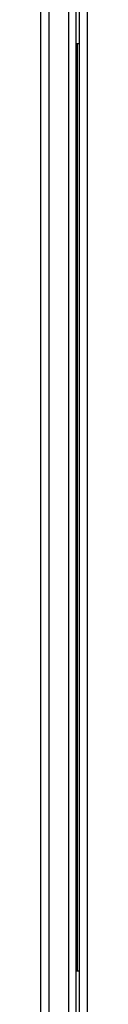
# Model space of a CAD drawing. Header units: millimetres. Extents: x 0 to 200, y 0 to 287.
# Tile 5 of 67: x 36.348 to 37.006, y 126.033 to 139.843. Entities that reach past the tile are written whole.
import ezdxf

# ---------------------------------------------------------------- set-up
doc = ezdxf.new("R2010")
doc.units = ezdxf.units.MM
doc.layers.add('148.256_BW4C_CTM', color=7, linetype='Continuous')
doc.layers.add('Standard', color=7, linetype='Continuous')

# ---------------------------------------------------------------- blocks, each defined once
blk = doc.blocks.new('SE2')
at = {"layer": '148.256_BW4C_CTM', "color": 7, "linetype": 'Continuous'}
for p, q in [((36.348, 153.533), (36.348, 106.773)), ((36.468, 106.773), (36.468, 153.523)), ((36.74, 153.143), (36.74, 106.773)), ((36.848, 106.773), (36.848, 153.143)), ((36.888, 144.585), (36.888, 106.771)), ((37.006, 106.771), (37.006, 144.585)), ((36.868, 139.503), (36.848, 139.503)), ((36.868, 126.503), (36.868, 139.503)), ((36.888, 139.503), (36.868, 139.503)), ((36.848, 126.503), (36.868, 126.503)), ((36.868, 126.503), (36.888, 126.503))]:
    blk.add_line(p, q, dxfattribs=at)

msp = doc.modelspace()

# ---------------------------------------------------------------- block references
at = {"layer": 'Standard'}
msp.add_blockref('SE2', (0, 0), dxfattribs=at)

doc.saveas('drawing.dxf')
